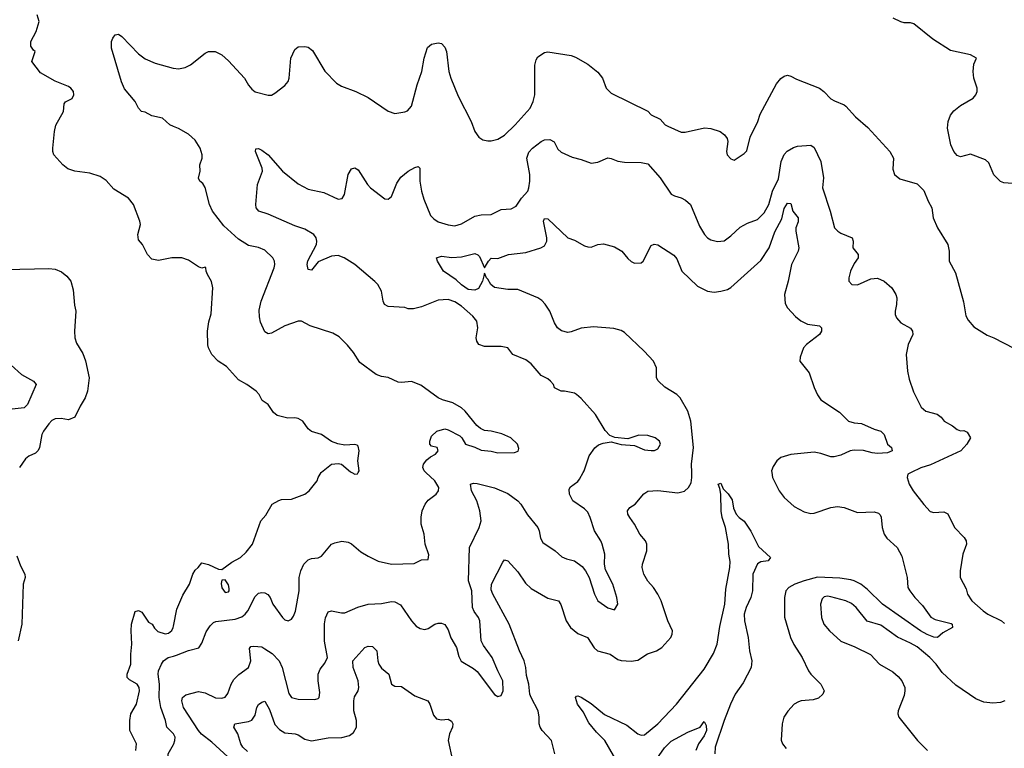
# Model space of a CAD drawing. Header units: inches. Extents: x 1173000 to 1307049, y 522583 to 678455.
# Tile 218 of 256: x 1219076 to 1224993, y 598344 to 602721. Entities that reach past the tile are written whole.
import ezdxf

# ---------------------------------------------------------------- set-up
doc = ezdxf.new("R2010")
doc.units = ezdxf.units.IN
doc.header["$MEASUREMENT"] = 0
for name, color, linetype in [('B2519', 7, 'Continuous'), ('B2529', 7, 'Continuous'), ('B2610', 7, 'Continuous'), ('B2620', 7, 'Continuous')]:
    doc.layers.add(name, color=color, linetype=linetype)

msp = doc.modelspace()

# ---------------------------------------------------------------- linework, layer by layer
at = {"layer": 'B2519', "color": 5}
for points, elevation in [([(1219059.3, 599499.3), (1219080.6, 599440.6), (1219107.4, 599390), (1219108.8, 599370), (1219097.4, 599330), (1219089.3, 599090), (1219066.9, 598990)], 980), ([(1219773.1, 598330), (1219777.6, 598370), (1219738, 598450), (1219737.6, 598510), (1219744.5, 598550), (1219777, 598610), (1219796.4, 598690), (1219794.2, 598710), (1219782, 598730), (1219735, 598755), (1219721.1, 598770), (1219722.3, 598790), (1219743.1, 598850), (1219743.1, 598910), (1219749.8, 598970), (1219744.8, 599050), (1219748, 599090), (1219770, 599166), (1219790, 599171), (1219810, 599162), (1219850, 599102), (1219872, 599090), (1219885.4, 599065.4), (1219906.4, 599046.4), (1219950, 599032), (1219970, 599036), (1219990, 599051), (1219998.4, 599070), (1220000, 599077.5)], 980), ([(1220000, 598430.9), (1219960.7, 598470), (1219951.6, 598510), (1219924, 598590), (1219914.6, 598650), (1219916.7, 598730), (1219907.9, 598790), (1219909.9, 598810.1), (1219927.4, 598850), (1219939.3, 598870), (1219967.6, 598890), (1220000, 598898.1)], 960), ([(1220000, 598258.7), (1219985.1, 598270), (1219967.4, 598290), (1219967.7, 598310), (1220000, 598367)], 960)]:
    msp.add_lwpolyline(points, dxfattribs=dict(at, elevation=elevation))
at = {"layer": 'B2529', "color": 5}
for points, elevation in [([(1220000, 598898.1), (1220017.5, 598902.5), (1220090, 598931.3), (1220151.8, 598948.2), (1220170, 598976.3), (1220195.6, 599044.4), (1220219.6, 599080.4), (1220240.7, 599099.3), (1220254.1, 599105.9), (1220370, 599118.7), (1220410, 599134.4), (1220430.3, 599149.7), (1220446.3, 599170), (1220490, 599254.9), (1220510, 599275.8), (1220530, 599280.3), (1220550, 599278), (1220567.9, 599267.9), (1220580.3, 599250), (1220596.9, 599210), (1220655.8, 599130), (1220670, 599115.8), (1220690, 599110.4), (1220710, 599120.5), (1220722, 599138), (1220732.7, 599167.3), (1220755.5, 599290), (1220756.3, 599370), (1220766.3, 599410), (1220784, 599450), (1220810, 599476), (1220830, 599484.2), (1220870, 599488.2), (1220890, 599499.1), (1220949.2, 599570), (1220970, 599578.8), (1221012.3, 599587.7), (1221050, 599583), (1221070, 599572.7), (1221125.1, 599525.1), (1221170, 599498.4), (1221230, 599468.8), (1221309.3, 599449.3), (1221446.5, 599453.5), (1221490, 599475.5), (1221530, 599478), (1221533.6, 599506.4), (1221512.8, 599570), (1221506.6, 599630), (1221488.2, 599690), (1221488.1, 599731.9), (1221494.7, 599770), (1221511.5, 599810), (1221530, 599834.4), (1221578.4, 599870), (1221592, 599890), (1221594, 599910), (1221569.6, 599950), (1221516.3, 600000)], 960), ([(1220000, 599077.5), (1220021.1, 599178.9), (1220056.6, 599263.4), (1220096, 599330), (1220116.2, 599390), (1220130, 599414), (1220149.2, 599430), (1220170, 599458), (1220210, 599447.7), (1220270, 599419.1), (1220290, 599417.3), (1220350, 599462), (1220402.9, 599490), (1220437.6, 599522.4), (1220475.6, 599570), (1220524.5, 599710), (1220555.2, 599744.8), (1220592.7, 599810), (1220632.7, 599832.7), (1220650, 599837.6), (1220710, 599840.3), (1220790, 599870.5), (1220814.5, 599890), (1220862.7, 599950), (1220869.6, 599970), (1220888.3, 600000)], 980), ([(1220350.8, 598270), (1220230, 598381.5), (1220168.6, 598428.6), (1220150.6, 598450.6), (1220059.8, 598590), (1220051.1, 598628.9), (1220055.1, 598650), (1220074.5, 598665.5), (1220150, 598684.6), (1220190, 598677.7), (1220252, 598648), (1220290, 598644.9), (1220310, 598652), (1220327, 598673), (1220346.2, 598730), (1220363.2, 598756.8), (1220392.7, 598787.3), (1220451.1, 598830), (1220464.8, 598870), (1220456.2, 598943.8), (1220464.6, 598955.4), (1220482.3, 598957.7), (1220530, 598952.8), (1220550, 598942.2), (1220593.3, 598913.3), (1220635.2, 598870), (1220654, 598830), (1220693.3, 598673.3), (1220708.8, 598648.8), (1220750, 598638.5), (1220850, 598638), (1220870, 598643), (1220876.2, 598650), (1220880.5, 598679.5), (1220869.8, 598750.2), (1220869.8, 598790.2), (1220881.1, 598818.9), (1220910, 598855.5), (1220925.3, 598890), (1220908.3, 598988.3), (1220908.5, 599091.5), (1220912.8, 599127.2), (1220930, 599163), (1220950, 599170.3), (1221010, 599157.4), (1221030, 599158), (1221107.3, 599192.7), (1221170, 599209.1), (1221250, 599214.7), (1221310, 599226.3), (1221330, 599224.6), (1221365.1, 599205.1), (1221430.2, 599110), (1221458.5, 599078.5), (1221482.8, 599062.8), (1221510, 599057.8), (1221530, 599062.8), (1221570, 599088.9), (1221590, 599096.5), (1221610, 599096.5), (1221630, 599086.7), (1221650, 599056.3), (1221666.6, 599006.6), (1221700.8, 598950), (1221715.2, 598895.2), (1221727.9, 598867.9), (1221802.6, 598822.6), (1221824.5, 598804.5), (1221930, 598666.8), (1221950, 598656), (1221970, 598661), (1221982, 598690), (1221978.9, 598750), (1221948.5, 598808.5), (1221914.7, 598890), (1221862.3, 598962.3), (1221849.8, 598989.8), (1221841.2, 599110), (1221832.8, 599130), (1221806.1, 599166.1), (1221796.3, 599190), (1221793.6, 599290), (1221772.7, 599350), (1221779.8, 599550), (1221837.3, 599670), (1221848.6, 599711.4), (1221840.8, 599770), (1221822.8, 599830), (1221790.9, 599890), (1221785.1, 599930), (1221803.1, 599936.9), (1221824.7, 599935.3), (1221930, 599908), (1222010, 599874.4), (1222070, 599831.3), (1222088.2, 599810), (1222127, 599747), (1222188.8, 599670), (1222198, 599650), (1222206.3, 599606.3), (1222220.5, 599580.5), (1222294, 599530), (1222333.9, 599493.9), (1222361.5, 599481.5), (1222410, 599469.2), (1222455.5, 599435.5), (1222476.5, 599410), (1222497.6, 599370), (1222530.5, 599270), (1222550.6, 599230), (1222610, 599187.7), (1222650, 599176), (1222669.3, 599210), (1222664.2, 599250), (1222639.6, 599330), (1222596.6, 599416.6), (1222589.7, 599450), (1222592.1, 599510), (1222576, 599570), (1222568.3, 599590), (1222530, 599649.6), (1222504.8, 599730), (1222490, 599762), (1222470, 599783.1), (1222399.7, 599830), (1222379.1, 599870), (1222378.6, 599901.4), (1222385.8, 599914.2), (1222430, 599946.7), (1222440.1, 599959.9), (1222462.5, 600000)], 940), ([(1221071.6, 600000), (1221090, 599990.6), (1221106.3, 599993.7), (1221109.9, 600000)], 980), ([(1222291.2, 598310), (1222272.3, 598390), (1222216.4, 598450), (1222203.5, 598470), (1222197.2, 598490), (1222198.4, 598530), (1222191.4, 598570), (1222148.5, 598648.5), (1222141.5, 598670), (1222134.5, 598730), (1222121.4, 598781.4), (1222117, 598830), (1222107.7, 598870), (1222078.7, 598930), (1222017.6, 599090), (1221919.1, 599270), (1221910, 599295.3), (1221911.9, 599330), (1221978.7, 599461.3), (1221990, 599475.5), (1222010, 599470.4), (1222070, 599404.2), (1222115, 599335), (1222150, 599304.2), (1222250, 599246), (1222314, 599230), (1222327.5, 599207.5), (1222360.7, 599110), (1222385.5, 599070), (1222430, 599034.4), (1222488.6, 599008.6), (1222527.5, 598947.5), (1222548.5, 598930), (1222624.9, 598910), (1222670, 598878.3), (1222690, 598871.4), (1222750, 598868), (1222790, 598874), (1222848.6, 598911.4), (1222902, 598930), (1222934.7, 598950), (1222989.6, 599010), (1222997, 599030), (1222998, 599050), (1222970, 599109), (1222929.7, 599230), (1222910.9, 599270), (1222885.1, 599310), (1222850, 599347.6), (1222826.6, 599390), (1222816.8, 599430), (1222817.8, 599450), (1222845.4, 599530), (1222845.4, 599570), (1222836.9, 599590), (1222802.7, 599630), (1222770.9, 599690), (1222742, 599730), (1222731.1, 599750), (1222727.8, 599770), (1222742, 599790), (1222773.6, 599810), (1222826.4, 599873.6), (1222850, 599888.7), (1222910, 599893.4), (1223030, 599879.6), (1223070, 599888), (1223095.3, 599910), (1223110, 599939.1), (1223115.7, 599970), (1223114.8, 600000)], 920), ([(1223595.7, 600000), (1223598.8, 599970), (1223640.7, 599890), (1223670.2, 599850), (1223730, 599796.9), (1223790, 599764), (1223830, 599755.2), (1223850, 599756.9), (1223950, 599790.2), (1223990, 599796.9), (1224031.2, 599791.2), (1224110, 599759.5), (1224210, 599764.9), (1224236.9, 599756.9), (1224246.7, 599746.7), (1224252, 599732), (1224257.8, 599670), (1224271, 599631), (1224287.1, 599607.1), (1224348.9, 599550), (1224377.8, 599497.8), (1224409.3, 599370), (1224412.9, 599310), (1224424.7, 599290), (1224455, 599250), (1224501.5, 599201.5), (1224552.2, 599132.2), (1224577.6, 599117.6), (1224673, 599093), (1224678.9, 599090), (1224680.5, 599070), (1224622.7, 599037.3), (1224590.3, 599009.7), (1224570, 599010.9), (1224530, 599026.9), (1224490, 599049.4), (1224261.7, 599210), (1224170, 599297.5), (1224130, 599329.4), (1224090.8, 599350), (1224070, 599355.9), (1224005.2, 599365.2), (1223870, 599372.5), (1223789.4, 599350.6), (1223733.1, 599330), (1223697.6, 599310), (1223680.7, 599290), (1223671.8, 599250), (1223671.1, 599131.1), (1223708, 599010), (1223728.5, 598968.5), (1223779, 598890), (1223815.8, 598810), (1223830.3, 598790), (1223890.7, 598730), (1223910.7, 598690), (1223903, 598670), (1223875.3, 598644.7), (1223845.1, 598634.9), (1223771.3, 598630), (1223756, 598624), (1223730.9, 598609.1), (1223692.5, 598567.5), (1223667.2, 598530), (1223658, 598490), (1223652.6, 598392.6), (1223659.6, 598370), (1223682.3, 598342.3)], 920), ([(1224433.1, 600000), (1224413.4, 599990), (1224408.7, 599970), (1224420.3, 599930), (1224444.6, 599890), (1224508.2, 599808.2), (1224547.4, 599767.4), (1224570, 599760.3), (1224630, 599764.4), (1224652.8, 599752.8), (1224694.4, 599670), (1224752.4, 599610), (1224764.4, 599590), (1224766, 599570), (1224743.1, 599510), (1224728.4, 599410), (1224728.2, 599370), (1224762.6, 599302.6), (1224772.2, 599270), (1224798.4, 599230), (1224866, 599170), (1224893, 599150), (1224975.5, 599110), (1224994, 599094)], 940), ([(1222695.6, 598210), (1222592.5, 598390), (1222541.5, 598441.5), (1222496.7, 598496.7), (1222462.6, 598562.6), (1222427, 598610), (1222415.8, 598650), (1222422.2, 598657.8), (1222430, 598659.2), (1222450, 598650.8), (1222510, 598612.5), (1222590, 598546.3), (1222723.7, 598483.7), (1222790, 598430.2), (1222810, 598422.9), (1222830, 598425.2), (1222910, 598490.2), (1223023.5, 598610), (1223190, 598819.3), (1223246, 598914), (1223267.4, 598970), (1223283.5, 599076.5), (1223313.5, 599210), (1223319.1, 599300.9), (1223343.5, 599430), (1223345.4, 599465.4), (1223337.6, 599510), (1223335.1, 599570), (1223316.9, 599670), (1223298, 599730), (1223291.5, 599768.5), (1223288.3, 599870), (1223284, 599904), (1223274, 599930), (1223290, 599937.1), (1223303.2, 599903.2), (1223333, 599873), (1223356.7, 599836.7), (1223365.8, 599785.8), (1223380.7, 599750), (1223399, 599730), (1223428.5, 599708.5), (1223470, 599648.5), (1223515.5, 599555.5), (1223587.4, 599490), (1223574, 599470), (1223530, 599464.1), (1223510, 599451.5), (1223482, 599390), (1223480.3, 599290), (1223470.1, 599250), (1223441.2, 599190), (1223430.4, 599149.6), (1223432.4, 599110), (1223453.2, 599010), (1223460.7, 598930), (1223474.9, 598870), (1223470.7, 598830), (1223423, 598737), (1223374.6, 598670), (1223347, 598610), (1223308.3, 598510), (1223255.5, 598350), (1223252.9, 598310)], 880), ([(1224995.5, 598630), (1224970, 598619.8), (1224924.4, 598615.6), (1224870, 598621.8), (1224822.1, 598642.1), (1224702.4, 598722.4), (1224620, 598800), (1224582.7, 598850), (1224545.8, 598890), (1224470, 598953.3), (1224430, 598976.5), (1224350, 599010.8), (1224250, 599084.2), (1224168.5, 599108.5), (1224102.7, 599190), (1224073.7, 599213.7), (1224040.7, 599230), (1223950, 599254.6), (1223930, 599257.1), (1223910, 599253.1), (1223898, 599242), (1223889.1, 599210), (1223894.3, 599130), (1223908.8, 599090), (1223941.3, 599050), (1224010, 598987), (1224094.3, 598954.3), (1224188, 598908), (1224242.4, 598850), (1224323, 598803), (1224355.3, 598775.3), (1224376.4, 598750), (1224394.9, 598710), (1224395.5, 598690), (1224390, 598662), (1224355.5, 598570), (1224353, 598550), (1224359.3, 598530), (1224470.3, 598390.3), (1224532, 598330)], 940), ([(1220444.7, 598324.7), (1220416.5, 598350), (1220405.5, 598370), (1220386.6, 598430), (1220363.5, 598470), (1220364.1, 598475.9), (1220369.3, 598490.7), (1220450, 598504.5), (1220470, 598513.1), (1220490, 598543.8), (1220500.9, 598590), (1220510, 598607.6), (1220530, 598621.1), (1220550, 598626.2), (1220577.2, 598577.2), (1220610, 598487.2), (1220637.6, 598457.6), (1220670, 598436.8), (1220731.8, 598431.8), (1220750, 598425.8), (1220790, 598399.1), (1220830, 598389.2), (1220930, 598407.2), (1221011.8, 598408.2), (1221058.3, 598421.7), (1221080.9, 598439.1), (1221099.8, 598470), (1221100.2, 598510), (1221084.4, 598570), (1221083, 598630), (1221087.8, 598652.2), (1221109.8, 598690), (1221114.6, 598710), (1221109.9, 598750), (1221079.7, 598830), (1221077.6, 598870), (1221150.5, 598949.5), (1221170, 598958.3), (1221195.7, 598955.7), (1221222.7, 598930), (1221227.7, 598870), (1221234, 598850), (1221250, 598826), (1221294.4, 598790), (1221310.8, 598730), (1221330, 598718), (1221370, 598714.4), (1221450, 598658.5), (1221528, 598630), (1221540.3, 598610), (1221563.2, 598543.2), (1221581.4, 598521.4), (1221610, 598514.9), (1221650, 598518.7), (1221670, 598507.3), (1221678.7, 598490), (1221676.9, 598470), (1221658.6, 598430), (1221650.2, 598390), (1221676.1, 598270)], 920), ([(1222886, 598254), (1222950, 598346.4), (1222990, 598386), (1223090, 598441.6), (1223165.2, 598470), (1223190, 598504.7), (1223201.1, 598481.1), (1223202.8, 598450), (1223190, 598419.2), (1223154.7, 598370), (1223138.3, 598330)], 860), ([(1220000, 598367), (1220001.7, 598370), (1220009, 598390), (1220009.8, 598410), (1220000.9, 598430), (1220000, 598430.9)], 960)]:
    msp.add_lwpolyline(points, dxfattribs=dict(at, elevation=elevation))
at = {"layer": 'B2529', "color": 5, "elevation": 980}
msp.add_lwpolyline([(1220310, 599356), (1220290, 599353.2), (1220286.7, 599333.3), (1220290, 599308), (1220310, 599280.3), (1220330, 599283.1), (1220335.4, 599290), (1220335.5, 599304.5), (1220330, 599326)], close=True, dxfattribs=at)
at = {"layer": 'B2610', "color": 5}
for points, elevation in [([(1220000, 601289.6), (1219990, 601289.6), (1219910, 601274.7), (1219870, 601282), (1219844.5, 601310), (1219814.5, 601370), (1219790, 601399), (1219786.8, 601430), (1219801.7, 601490), (1219797.4, 601510), (1219760.5, 601610), (1219730, 601649.4), (1219642.5, 601702.5), (1219594.8, 601754.8), (1219559.6, 601779.6), (1219498, 601798), (1219408.1, 601811.9), (1219366, 601826), (1219335.6, 601850), (1219280.5, 601910), (1219274.7, 601930), (1219275.8, 601950), (1219285.1, 602050), (1219293.3, 602086.7), (1219339.3, 602170), (1219343.9, 602216.1), (1219352, 602228), (1219391.5, 602248.5), (1219400.9, 602270), (1219399.3, 602290), (1219384, 602310), (1219370, 602319.3), (1219290, 602351.8), (1219201.7, 602401.7), (1219149.2, 602470), (1219168.7, 602530), (1219158, 602538), (1219142.9, 602562.9), (1219142.9, 602590), (1219174.5, 602650), (1219193.2, 602710), (1219181.2, 602750)], 980), ([(1220000, 602080.1), (1219977.2, 602090), (1219933.2, 602130), (1219870, 602144.2), (1219830, 602165.1), (1219808.7, 602170), (1219790, 602188.7), (1219769.5, 602230), (1219705.3, 602305.3), (1219686.7, 602346.7), (1219628.3, 602550), (1219626.9, 602590), (1219634.7, 602610), (1219650, 602630.4), (1219670, 602634.4), (1219690, 602620.4), (1219790, 602516), (1219830, 602485.5), (1219890, 602459.6), (1219998, 602430), (1220000, 602429.8)], 960), ([(1218990, 601220.4), (1219250, 601227.2), (1219290, 601222.6), (1219326.7, 601206.7), (1219359.4, 601179.4), (1219383.1, 601150), (1219398.2, 601098.2), (1219405.7, 601005.7), (1219413.4, 600970), (1219405.5, 600850), (1219408.2, 600810), (1219418, 600778), (1219455.6, 600715.6), (1219471.7, 600671.7), (1219494.3, 600570), (1219483.2, 600490), (1219470, 600449.5), (1219439.9, 600400.1), (1219407.3, 600332.7), (1219370, 600316.4), (1219324.6, 600324.6), (1219290, 600322.9), (1219270, 600312.5), (1219250, 600294), (1219218, 600250), (1219209.1, 600230), (1219194.3, 600150), (1219186.7, 600133.3), (1219170, 600116.9), (1219130, 600098.7), (1219110, 600083.6), (1219074, 600030)], 980), ([(1219024.7, 600644.7), (1219086.7, 600590), (1219158.4, 600550), (1219174, 600530), (1219123.7, 600410), (1219102.8, 600390), (1219030, 600380.7)], 960)]:
    msp.add_lwpolyline(points, dxfattribs=dict(at, elevation=elevation))
at = {"layer": 'B2620', "color": 5}
for points, elevation in [([(1225070, 601735.1), (1224990, 601740.5), (1224969.7, 601749.7), (1224929.8, 601789.8), (1224900.1, 601860.1), (1224879.6, 601879.6), (1224790, 601913.6), (1224730, 601897.6), (1224710, 601905.6), (1224689.8, 601929.8), (1224671.2, 601970), (1224651.3, 602070), (1224655.1, 602110), (1224670, 602146.8), (1224690, 602172.7), (1224730, 602206), (1224806, 602250), (1224822, 602270), (1224829.6, 602290), (1224829.6, 602310), (1224809.6, 602370), (1224805.1, 602410), (1224810, 602454), (1224826, 602490), (1224789.4, 602509.4), (1224670, 602535.8), (1224563.5, 602603.5), (1224450, 602695.8), (1224430, 602702), (1224390, 602702.3), (1224370, 602707.4), (1224325.1, 602730)], 960), ([(1220000, 602429.8), (1220030, 602426.2), (1220070, 602433.6), (1220101.6, 602450), (1220190, 602520.4), (1220210, 602530.4), (1220250.4, 602530.4), (1220290, 602510.7), (1220330, 602473.4), (1220426, 602370), (1220450, 602326.8), (1220470, 602302.8), (1220490, 602287.7), (1220570, 602268), (1220590, 602268.2), (1220610, 602279.1), (1220670, 602324.9), (1220689.5, 602350), (1220695.1, 602370), (1220705.1, 602490), (1220730, 602542.8), (1220750, 602557.3), (1220790, 602560.4), (1220810, 602556.4), (1220835.6, 602535.6), (1220910, 602412.7), (1220979.9, 602339.9), (1221010, 602322.4), (1221096, 602290), (1221170, 602253), (1221290, 602170.7), (1221330, 602158), (1221390, 602167.7), (1221405.8, 602174.2), (1221430, 602200.7), (1221465.3, 602330), (1221492.9, 602410), (1221507.3, 602490), (1221526.5, 602553.5), (1221550, 602573.4), (1221590, 602581.3), (1221610, 602577.1), (1221630, 602556.3), (1221640.2, 602530), (1221655.6, 602410), (1221666.3, 602370), (1221710, 602261), (1221788.2, 602110), (1221810.5, 602050), (1221834.4, 602014.4), (1221859.3, 601999.3), (1221890, 601993), (1221910, 601993), (1221950, 602003.8), (1221990, 602028), (1222054, 602090), (1222143.6, 602190), (1222160.5, 602230), (1222171.1, 602270), (1222171.5, 602448.5), (1222179.6, 602480.4), (1222190, 602498.8), (1222230, 602524), (1222250, 602527.7), (1222390, 602506.4), (1222416.2, 602496.2), (1222490, 602453), (1222550, 602406), (1222578.9, 602370), (1222600.4, 602310), (1222630, 602280.4), (1222850, 602170.7), (1222871.3, 602150), (1222923.8, 602123.8), (1222954.8, 602090), (1222970, 602080.5), (1223050, 602044.4), (1223074.5, 602045.5), (1223190.4, 602070.4), (1223230, 602067.7), (1223284.7, 602050), (1223311.3, 602030), (1223327.1, 602007.1), (1223330.7, 601990), (1223322.8, 601930), (1223326.8, 601910), (1223350, 601886), (1223370, 601878), (1223430, 601918), (1223446, 601934), (1223465.3, 602014.7), (1223510.9, 602109.1), (1223526, 602154), (1223623.7, 602336.3), (1223650, 602367.3), (1223670, 602382), (1223690, 602387.7), (1223710, 602382), (1223744.2, 602364.2), (1223882, 602310), (1223908.4, 602290), (1223950, 602246.4), (1223972.6, 602232.6), (1224030, 602210.4), (1224041.2, 602201.2), (1224098.3, 602138.3), (1224173.3, 602073.3), (1224305.5, 601930), (1224326, 601890), (1224322.9, 601822.9), (1224333.4, 601790), (1224365.9, 601765.9), (1224470, 601734), (1224510, 601694), (1224534.9, 601630), (1224557.6, 601590), (1224566, 601530), (1224592.2, 601470), (1224653.4, 601370), (1224662.2, 601330), (1224662, 601270), (1224699.4, 601199.4), (1224746.8, 601026.8), (1224761.7, 600941.7), (1224775.2, 600915.2), (1224810, 600876.4), (1224890, 600826.4), (1224930.4, 600810.4), (1225050, 600746.8)], 960), ([(1221516.3, 600000), (1221505.6, 600010), (1221498.7, 600030), (1221503, 600050), (1221523.1, 600076.9), (1221544.6, 600095.4), (1221574.7, 600110), (1221591.5, 600130), (1221585.2, 600150), (1221550, 600158.4), (1221539.6, 600170), (1221539.8, 600190), (1221550, 600219.3), (1221582, 600250), (1221630, 600262.7), (1221650, 600257.7), (1221721, 600221), (1221732.4, 600210), (1221754, 600170), (1221810, 600153), (1221850, 600134.4), (1221910, 600128.7), (1221950, 600118.4), (1222050, 600120.4), (1222071.8, 600128.2), (1222074.5, 600145.5), (1222067.3, 600170), (1222026.6, 600210), (1221973.6, 600233.6), (1221910, 600249.6), (1221870, 600253.6), (1221844.2, 600264.2), (1221823, 600283), (1221752.7, 600370), (1221730, 600389.4), (1221679.3, 600419.3), (1221617.1, 600437.1), (1221589.7, 600449.7), (1221486.3, 600526.3), (1221430, 600547), (1221370, 600540.5), (1221350, 600544.2), (1221290, 600572), (1221250, 600577.6), (1221217.2, 600590), (1221120.7, 600660.7), (1221081.7, 600721.7), (1221046.5, 600766.5), (1220994.9, 600814.9), (1220958.3, 600838.3), (1220822, 600882), (1220769.5, 600909.5), (1220749.4, 600909.4), (1220670, 600881.7), (1220590, 600837.6), (1220570, 600834.5), (1220550, 600846), (1220523.8, 600903.8), (1220516.4, 600936.4), (1220515.2, 600975.2), (1220527.7, 601030), (1220605.4, 601230), (1220609.7, 601250), (1220607.4, 601270), (1220597.4, 601290), (1220550, 601335.8), (1220510, 601352.8), (1220450, 601365.1), (1220390, 601402), (1220302.2, 601482.2), (1220234.4, 601570), (1220216.8, 601610), (1220190, 601713.2), (1220176.2, 601736.2), (1220159.3, 601750), (1220149.6, 601769.6), (1220159.5, 601810), (1220159.3, 601850), (1220171.5, 601888.5), (1220171.6, 601908.4), (1220159.7, 601950), (1220130, 601997), (1220090, 602033.6), (1220030, 602067), (1220000, 602080.1)], 960), ([(1222462.5, 600000), (1222468.8, 600011.2), (1222498.9, 600101.1), (1222531.5, 600148.5), (1222553.6, 600166.4), (1222582.5, 600177.5), (1222630, 600184), (1222690, 600168), (1222770, 600163), (1222830, 600137.1), (1222870, 600132.4), (1222890, 600133), (1222910, 600142), (1222927, 600170), (1222920.7, 600190), (1222895.1, 600210), (1222850, 600223.5), (1222795.8, 600224.2), (1222730, 600204), (1222651.9, 600211.9), (1222623.2, 600223.2), (1222594, 600254), (1222535.1, 600350), (1222450, 600445.2), (1222422, 600470), (1222410, 600477.2), (1222350, 600489.4), (1222329.5, 600489.5), (1222290, 600509), (1222282.7, 600530), (1222266, 600550), (1222250, 600563.7), (1222210, 600582.7), (1222150, 600654), (1222117, 600677), (1222039, 600710), (1222009.3, 600749.3), (1221970, 600757), (1221870, 600757.4), (1221835.1, 600770), (1221823, 600790), (1221819.7, 600810), (1221828.4, 600870), (1221822.6, 600910), (1221799.6, 600939.6), (1221730, 600999.2), (1221690, 601026), (1221650, 601039.1), (1221590, 601036.1), (1221490, 600995.8), (1221443, 600983), (1221410, 600984.2), (1221390, 600991.3), (1221290, 600997.4), (1221267.8, 601010), (1221259.7, 601030), (1221250.9, 601090), (1221227.3, 601130), (1221210, 601148.4), (1221090, 601251), (1221026.6, 601290), (1220990, 601304.4), (1220950, 601301.2), (1220870, 601266), (1220830, 601215.4), (1220810, 601219.7), (1220803.6, 601250), (1220806.9, 601273.1), (1220859.4, 601370), (1220861.5, 601390), (1220857.3, 601410), (1220843.5, 601430), (1220790, 601462.5), (1220730, 601482.7), (1220570, 601552.8), (1220513.2, 601570), (1220497, 601590), (1220494, 601610), (1220504, 601730), (1220534.7, 601810), (1220533.8, 601830), (1220492.6, 601930), (1220495.5, 601944.5), (1220510, 601946.3), (1220530, 601938), (1220568.3, 601910), (1220656.1, 601810), (1220750, 601735.1), (1220810, 601703.7), (1220903.8, 601683.8), (1220990, 601643.7), (1221012.8, 601647.2), (1221027.3, 601670), (1221050, 601791), (1221070, 601825.5), (1221090, 601830.5), (1221110, 601818), (1221165.7, 601730), (1221183.1, 601710), (1221270, 601645.7), (1221290, 601643.1), (1221310, 601659.1), (1221341.5, 601738.5), (1221365.4, 601774.6), (1221410, 601811.6), (1221450, 601833.4), (1221470, 601839.1), (1221480.7, 601830), (1221480.9, 601750), (1221490.2, 601690), (1221503.7, 601643.7), (1221544.5, 601544.5), (1221563.7, 601523.7), (1221590, 601507.4), (1221650, 601488.9), (1221690, 601482.6), (1221730, 601493.7), (1221810, 601540.3), (1221850, 601548.9), (1221910, 601550.4), (1221970, 601580.5), (1222030, 601585.5), (1222059.1, 601600.9), (1222091.8, 601648.2), (1222129.6, 601690), (1222136.1, 601710), (1222141.6, 601750), (1222141, 601790), (1222124.2, 601890), (1222135.4, 601924.6), (1222156.5, 601950), (1222210, 601988.6), (1222230, 601998.4), (1222261.5, 602001.5), (1222287.7, 601987.7), (1222310, 601944), (1222330, 601925.5), (1222395.2, 601895.2), (1222450, 601882), (1222510, 601859.3), (1222550, 601865.5), (1222610, 601890.6), (1222630, 601887.3), (1222670.4, 601870.4), (1222710, 601864.9), (1222810, 601862.4), (1222850, 601854.9), (1222925.5, 601770), (1222990, 601673.4), (1223010, 601663.1), (1223051.5, 601651.5), (1223076.7, 601636.7), (1223106.7, 601610), (1223160.9, 601480.9), (1223190.4, 601430), (1223210, 601410.4), (1223230, 601398.4), (1223270, 601388.8), (1223310, 601392.4), (1223350, 601421.6), (1223405.5, 601474.5), (1223450, 601498.3), (1223510, 601520.2), (1223550, 601560.9), (1223578.5, 601610), (1223600.5, 601690), (1223635.9, 601764.1), (1223651.1, 601868.9), (1223670, 601910.3), (1223688.4, 601931.6), (1223726.9, 601953.1), (1223750, 601960.3), (1223830, 601967.7), (1223850, 601953), (1223890.3, 601870), (1223905.5, 601770), (1223900.3, 601710), (1223946.7, 601570), (1223971.4, 601471.4), (1223992.2, 601450), (1224010, 601439.1), (1224078.8, 601410), (1224084, 601390), (1224082.8, 601350), (1224114.8, 601310), (1224114, 601290), (1224090, 601257.2), (1224068.4, 601210), (1224058.4, 601170), (1224059.3, 601150), (1224076, 601130), (1224110, 601127.7), (1224190, 601164.9), (1224230, 601168), (1224270, 601150.6), (1224317.3, 601110), (1224340.5, 601070), (1224346, 601050), (1224344.4, 601010), (1224336.4, 600970), (1224337.1, 600950), (1224345.5, 600930), (1224370, 600900.5), (1224428.4, 600868.4), (1224442, 600850), (1224442.4, 600830), (1224414, 600770), (1224403.1, 600710), (1224411.6, 600610), (1224420.9, 600560.9), (1224446.3, 600486.3), (1224493, 600393), (1224521, 600370), (1224590, 600350.3), (1224612.7, 600332.7), (1224630.4, 600310), (1224681.8, 600281.8), (1224710, 600258.8), (1224730, 600251), (1224750, 600254), (1224770, 600242.8), (1224790.5, 600210), (1224767.3, 600170), (1224730.6, 600130), (1224550, 600046.9), (1224490.8, 600029.2), (1224433.1, 600000)], 940), ([(1223114.8, 600000), (1223113.4, 600050), (1223125.2, 600150), (1223109.2, 600310), (1223090, 600369.7), (1223045.7, 600450), (1223024.2, 600470), (1222952.7, 600512.7), (1222912.4, 600552.4), (1222902.3, 600570), (1222901.7, 600630), (1222884, 600670), (1222827.6, 600730), (1222710, 600841.5), (1222690, 600853.4), (1222646.7, 600866.7), (1222524.5, 600875.5), (1222450, 600868.7), (1222390, 600845.4), (1222370, 600842.6), (1222331.9, 600851.9), (1222308.7, 600870), (1222290, 600900.5), (1222262.2, 600970), (1222233, 601013), (1222214, 601034), (1222189.9, 601049.9), (1222070, 601100.9), (1222010, 601099.3), (1221930, 601112.5), (1221907, 601130), (1221890, 601163), (1221880.7, 601170), (1221870, 601198), (1221857.8, 601150), (1221833, 601107), (1221810, 601095.7), (1221770, 601100.7), (1221730, 601127.7), (1221698.5, 601158.5), (1221623.5, 601210), (1221587, 601270), (1221581.2, 601290), (1221610, 601299.5), (1221673.2, 601293.2), (1221730, 601297.3), (1221810, 601316.6), (1221828.8, 601308.8), (1221838.4, 601298.4), (1221870, 601231), (1221892.4, 601270), (1221910, 601287.6), (1221950, 601285.4), (1222012.7, 601310), (1222118, 601322), (1222207, 601350), (1222230, 601363.1), (1222243.5, 601390), (1222243.1, 601410), (1222223.5, 601510), (1222230, 601526.8), (1222250, 601525.5), (1222370, 601410.3), (1222410, 601395.6), (1222470, 601362), (1222490, 601355.8), (1222510, 601354.4), (1222549.7, 601370.3), (1222585.1, 601374.9), (1222650, 601356), (1222694.4, 601330), (1222730, 601285.5), (1222750, 601268.2), (1222770, 601259.1), (1222810, 601261), (1222822, 601270), (1222870, 601363.7), (1222888.2, 601371.8), (1222910, 601369.2), (1223007.1, 601307.1), (1223024.6, 601284.6), (1223054.4, 601210), (1223150, 601120.7), (1223210, 601090.2), (1223250, 601084.5), (1223290, 601089.2), (1223330, 601100.2), (1223350, 601112.2), (1223530, 601275), (1223579.6, 601350), (1223612.9, 601447.1), (1223655.5, 601524.5), (1223670, 601587.1), (1223690, 601618.7), (1223710, 601616), (1223721.9, 601570), (1223753.2, 601530), (1223753.3, 601506.7), (1223739.4, 601470), (1223739, 601450), (1223757.3, 601350), (1223754.7, 601330), (1223713, 601250), (1223694.2, 601150), (1223672.7, 601070), (1223675.4, 601015.4), (1223689.2, 600989.2), (1223737.3, 600937.3), (1223770, 600911.7), (1223810, 600891.8), (1223882, 600882), (1223894.4, 600870), (1223894.3, 600850), (1223882.6, 600830), (1223803.8, 600770), (1223786, 600750), (1223765.5, 600694.5), (1223764.9, 600670), (1223820.2, 600600.2), (1223850, 600510.6), (1223870, 600466.8), (1223890, 600437.3), (1224003, 600363), (1224055.5, 600310), (1224090, 600299.7), (1224134.2, 600294.2), (1224210, 600261.5), (1224250, 600249.4), (1224271, 600230), (1224290, 600170.4), (1224314, 600150), (1224319.3, 600130), (1224290, 600118.5), (1224230, 600115.1), (1224198.8, 600118.8), (1224146.4, 600133.6), (1224090, 600134.1), (1224065.5, 600130), (1224010, 600104.4), (1223970, 600094), (1223950, 600094.6), (1223890, 600115.8), (1223850, 600123.4), (1223710, 600109.9), (1223649.6, 600090.4), (1223626, 600070), (1223603.9, 600036.1), (1223594.7, 600010), (1223595.7, 600000)], 920), ([(1221109.9, 600000), (1221115.6, 600010), (1221107.8, 600070), (1221115.6, 600130), (1221110, 600158), (1221104, 600164), (1221090, 600169), (1221030, 600164), (1220986.8, 600173.2), (1220950, 600187), (1220890, 600229.5), (1220830, 600247), (1220810, 600262.7), (1220777, 600310), (1220750, 600325.6), (1220730, 600329.5), (1220687.3, 600327.3), (1220623.6, 600343.6), (1220601.7, 600361.7), (1220570, 600409), (1220532.7, 600432.7), (1220514.5, 600470), (1220496, 600490), (1220441.2, 600530), (1220390, 600558.4), (1220317.8, 600637.8), (1220267.8, 600670), (1220229.7, 600710), (1220210, 600749.4), (1220207.2, 600767.2), (1220204.2, 600850), (1220213.3, 600906.7), (1220226.5, 600953.5), (1220236.4, 601110), (1220228.6, 601148.6), (1220204.5, 601190), (1220196, 601210), (1220194, 601230), (1220190, 601234), (1220170.9, 601229.1), (1220150, 601237), (1220090, 601276.2), (1220050, 601289.6), (1220000, 601289.6)], 980), ([(1220888.3, 600000), (1220890, 600002.8), (1220950, 600050.6), (1220990, 600054.8), (1221010, 600050.8), (1221063.9, 600003.9), (1221071.6, 600000)], 980)]:
    msp.add_lwpolyline(points, dxfattribs=dict(at, elevation=elevation))

doc.saveas('drawing.dxf')
